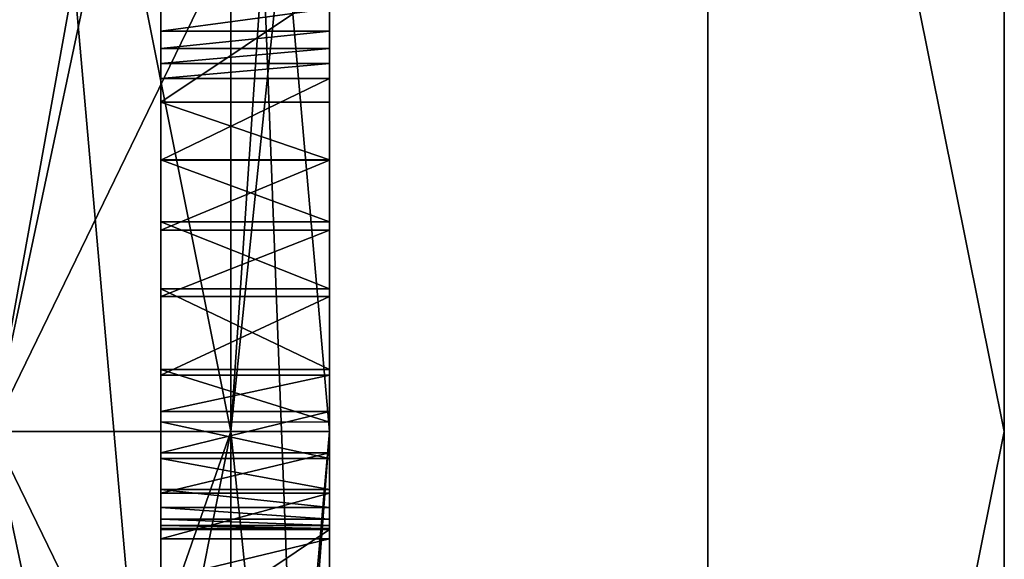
# Model space of a CAD drawing. Header units: millimetres. Extents: x -143 to 143, y -35 to 35.
# Tile 163 of 176: x 140.53 to 143.45, y -0.38 to 1.22. Entities that reach past the tile are written whole.
import ezdxf

# ---------------------------------------------------------------- set-up
doc = ezdxf.new("R2010")
doc.units = ezdxf.units.MM
doc.header["$LTSCALE"] = 65.185185
for name, color, linetype in [('1375', 7, 'CONTINUOUS'), ('1438', 7, 'CONTINUOUS'), ('1439', 7, 'CONTINUOUS'), ('1440', 7, 'CONTINUOUS'), ('1441', 7, 'CONTINUOUS'), ('1442', 7, 'CONTINUOUS'), ('1443', 7, 'CONTINUOUS'), ('1444', 7, 'CONTINUOUS'), ('1445', 7, 'CONTINUOUS'), ('1446', 7, 'CONTINUOUS'), ('1447', 7, 'CONTINUOUS'), ('1450', 7, 'CONTINUOUS'), ('1451', 7, 'CONTINUOUS'), ('1452', 7, 'CONTINUOUS'), ('1453', 7, 'CONTINUOUS'), ('1454', 7, 'CONTINUOUS'), ('1455', 7, 'CONTINUOUS'), ('1456', 7, 'CONTINUOUS'), ('1547', 7, 'CONTINUOUS'), ('1550', 7, 'CONTINUOUS'), ('1551', 7, 'CONTINUOUS'), ('1552', 7, 'CONTINUOUS'), ('1553', 7, 'CONTINUOUS'), ('1754', 7, 'CONTINUOUS'), ('1756', 7, 'CONTINUOUS'), ('1763', 7, 'CONTINUOUS'), ('1778', 7, 'CONTINUOUS')]:
    doc.layers.add(name, color=color, linetype=linetype)

msp = doc.modelspace()

# ---------------------------------------------------------------- linework, layer by layer
at = {"layer": '1375', "color": 7, "linetype": 'CONTINUOUS', "true_color": 0xe0f2ff}
for points in [[(143.45, 15.1593, -8.7433), (143.45, 17.5), (143.45, -15.1593, -8.7433), (143.45, 15.1593, -8.7433)], [(143.45, -15.1593, -8.7433), (143.45, 17.5), (143.45, -17.5), (143.45, -15.1593, -8.7433)], [(143.45, -17.5), (143.45, 17.5), (143.45, 15.1593, 8.7433), (143.45, -17.5)], [(143.45, 12.3784, -12.3704), (143.45, 15.1593, -8.7433), (143.45, -12.3784, -12.3704), (143.45, 12.3784, -12.3704)], [(143.45, -12.3784, -12.3704), (143.45, 15.1593, -8.7433), (143.45, -15.1593, -8.7433), (143.45, -12.3784, -12.3704)], [(143.45, -15.1593, 8.7433), (143.45, -17.5), (143.45, 15.1593, 8.7433), (143.45, -15.1593, 8.7433)], [(143.45, 12.3784, 12.3704), (143.45, -15.1593, 8.7433), (143.45, 15.1593, 8.7433), (143.45, 12.3784, 12.3704)], [(143.45, 8.7533, -15.1535), (143.45, 12.3784, -12.3704), (143.45, -8.7533, -15.1535), (143.45, 8.7533, -15.1535)], [(143.45, -8.7533, -15.1535), (143.45, 12.3784, -12.3704), (143.45, -12.3784, -12.3704), (143.45, -8.7533, -15.1535)], [(143.45, -12.3784, 12.3704), (143.45, -15.1593, 8.7433), (143.45, 12.3784, 12.3704), (143.45, -12.3784, 12.3704)], [(143.45, 8.7533, 15.1535), (143.45, -12.3784, 12.3704), (143.45, 12.3784, 12.3704), (143.45, 8.7533, 15.1535)], [(143.45, 4.5311, -16.9032), (143.45, 8.7533, -15.1535), (143.45, -4.5311, -16.9032), (143.45, 4.5311, -16.9032)], [(143.45, -4.5311, -16.9032), (143.45, 8.7533, -15.1535), (143.45, -8.7533, -15.1535), (143.45, -4.5311, -16.9032)], [(143.45, -8.7533, 15.1535), (143.45, -12.3784, 12.3704), (143.45, 8.7533, 15.1535), (143.45, -8.7533, 15.1535)], [(143.45, 4.5311, 16.9032), (143.45, -8.7533, 15.1535), (143.45, 8.7533, 15.1535), (143.45, 4.5311, 16.9032)], [(143.45, 0, -17.5), (143.45, 4.5311, -16.9032), (143.45, -4.5311, -16.9032), (143.45, 0, -17.5)], [(143.45, -4.5311, 16.9032), (143.45, -8.7533, 15.1535), (143.45, 4.5311, 16.9032), (143.45, -4.5311, 16.9032)], [(143.45, 0, 17.5), (143.45, -4.5311, 16.9032), (143.45, 4.5311, 16.9032), (143.45, 0, 17.5)]]:
    msp.add_3dface(points, dxfattribs=at)
at = {"layer": '1438', "color": 7, "linetype": 'CONTINUOUS', "true_color": 0xe0f2ff}
for points in [[(140.95, 1.3099, 11.5), (141.45, 1.3099, 11.5), (140.95, 0.9757, 11.5), (140.95, 1.3099, 11.5)], [(140.95, 0.9757, 11.5), (141.45, 1.3099, 11.5), (141.45, 0.9757, 11.5), (140.95, 0.9757, 11.5)]]:
    msp.add_3dface(points, dxfattribs=at)
at = {"layer": '1439', "color": 7, "linetype": 'CONTINUOUS', "true_color": 0xe0f2ff}
for points in [[(140.95, 0.9757, 11.5), (141.45, 0.9757, 11.5), (141.45, 0.9757, 13.0598), (140.95, 0.9757, 11.5)], [(140.95, 0.9757, 13.0598), (140.95, 0.9757, 11.5), (141.45, 0.9757, 13.0598), (140.95, 0.9757, 13.0598)]]:
    msp.add_3dface(points, dxfattribs=at)
at = {"layer": '1440', "color": 7, "linetype": 'CONTINUOUS', "true_color": 0xe0f2ff}
for points in [[(140.95, 0.9757, 13.0598), (141.45, 0.9757, 13.0598), (141.45, 0.8041, 13.2062), (140.95, 0.9757, 13.0598)], [(140.95, 0.9757, 13.0598), (141.45, 0.8041, 13.2062), (140.95, 0.8041, 13.2062), (140.95, 0.9757, 13.0598)], [(141.45, 0.8041, 13.2062), (141.45, 0.6208, 13.3281), (140.95, 0.8041, 13.2062), (141.45, 0.8041, 13.2062)], [(140.95, 0.8041, 13.2062), (141.45, 0.6208, 13.3281), (140.95, 0.6208, 13.3281), (140.95, 0.8041, 13.2062)]]:
    msp.add_3dface(points, dxfattribs=at)
at = {"layer": '1441', "color": 7, "linetype": 'CONTINUOUS', "true_color": 0xe0f2ff}
for points in [[(140.95, 0.6208, 13.3281), (141.45, 0.6208, 13.3281), (141.45, 0.4222, 13.41), (140.95, 0.6208, 13.3281)], [(140.95, 0.6208, 13.3281), (141.45, 0.4222, 13.41), (140.95, 0.4222, 13.41), (140.95, 0.6208, 13.3281)], [(141.45, 0.4222, 13.41), (141.45, 0.1834, 13.4395), (140.95, 0.4222, 13.41), (141.45, 0.4222, 13.41)], [(140.95, 0.4222, 13.41), (141.45, 0.1834, 13.4395), (140.95, 0.1834, 13.4395), (140.95, 0.4222, 13.41)]]:
    msp.add_3dface(points, dxfattribs=at)
at = {"layer": '1442', "color": 7, "linetype": 'CONTINUOUS', "true_color": 0xe0f2ff}
for points in [[(140.95, 0.1834, 13.4395), (141.45, 0.1834, 13.4395), (141.45, 0.0277, 13.4226), (140.95, 0.1834, 13.4395)], [(140.95, 0.1834, 13.4395), (141.45, 0.0277, 13.4226), (140.95, 0.0278, 13.4227), (140.95, 0.1834, 13.4395)], [(141.45, 0.0277, 13.4226), (141.45, -0.0807, 13.3817), (140.95, 0.0278, 13.4227), (141.45, 0.0277, 13.4226)], [(140.95, 0.0278, 13.4227), (141.45, -0.0807, 13.3817), (140.95, -0.0807, 13.3817), (140.95, 0.0278, 13.4227)]]:
    msp.add_3dface(points, dxfattribs=at)
at = {"layer": '1443', "color": 7, "linetype": 'CONTINUOUS', "true_color": 0xe0f2ff}
for points in [[(140.95, -0.0807, 13.3817), (141.45, -0.0807, 13.3817), (141.45, -0.1723, 13.3146), (140.95, -0.0807, 13.3817)], [(140.95, -0.0807, 13.3817), (141.45, -0.1723, 13.3146), (140.95, -0.1723, 13.3146), (140.95, -0.0807, 13.3817)], [(141.45, -0.1723, 13.3146), (141.45, -0.2252, 13.2455), (140.95, -0.1723, 13.3146), (141.45, -0.1723, 13.3146)], [(140.95, -0.1723, 13.3146), (141.45, -0.2252, 13.2455), (140.95, -0.2252, 13.2455), (140.95, -0.1723, 13.3146)]]:
    msp.add_3dface(points, dxfattribs=at)
at = {"layer": '1444', "color": 7, "linetype": 'CONTINUOUS', "true_color": 0xe0f2ff}
for points in [[(140.95, -0.2252, 13.2455), (141.45, -0.2252, 13.2455), (141.45, -0.2597, 13.1676), (140.95, -0.2252, 13.2455)], [(140.95, -0.2252, 13.2455), (141.45, -0.2597, 13.1676), (140.95, -0.2597, 13.1676), (140.95, -0.2252, 13.2455)], [(141.45, -0.2597, 13.1676), (141.45, -0.2788, 13.0928), (140.95, -0.2597, 13.1676), (141.45, -0.2597, 13.1676)], [(140.95, -0.2597, 13.1676), (141.45, -0.2788, 13.0928), (140.95, -0.2788, 13.0928), (140.95, -0.2597, 13.1676)]]:
    msp.add_3dface(points, dxfattribs=at)
at = {"layer": '1445', "color": 7, "linetype": 'CONTINUOUS', "true_color": 0xe0f2ff}
for points in [[(140.95, -0.2788, 13.0928), (141.45, -0.2788, 13.0928), (141.45, -0.2879, 13.0189), (140.95, -0.2788, 13.0928)], [(140.95, -0.2788, 13.0928), (141.45, -0.2879, 13.0189), (140.95, -0.2879, 13.0189), (140.95, -0.2788, 13.0928)], [(141.45, -0.2879, 13.0189), (141.45, -0.2912, 12.936), (140.95, -0.2879, 13.0189), (141.45, -0.2879, 13.0189)], [(140.95, -0.2879, 13.0189), (141.45, -0.2912, 12.936), (140.95, -0.2912, 12.936), (140.95, -0.2879, 13.0189)]]:
    msp.add_3dface(points, dxfattribs=at)
at = {"layer": '1446', "color": 7, "linetype": 'CONTINUOUS', "true_color": 0xe0f2ff}
for points in [[(140.95, -0.2912, 12.936), (141.45, -0.2912, 12.936), (141.45, -0.2912, 11.5), (140.95, -0.2912, 12.936)], [(140.95, -0.2912, 11.5), (140.95, -0.2912, 12.936), (141.45, -0.2912, 11.5), (140.95, -0.2912, 11.5)]]:
    msp.add_3dface(points, dxfattribs=at)
at = {"layer": '1447', "color": 7, "linetype": 'CONTINUOUS', "true_color": 0xe0f2ff}
for points in [[(140.95, -0.2912, 11.5), (141.45, -0.2912, 11.5), (140.95, -0.6254, 11.5), (140.95, -0.2912, 11.5)], [(140.95, -0.6254, 11.5), (141.45, -0.2912, 11.5), (141.45, -0.6254, 11.5), (140.95, -0.6254, 11.5)]]:
    msp.add_3dface(points, dxfattribs=at)
at = {"layer": '1450', "color": 7, "linetype": 'CONTINUOUS', "true_color": 0xe0f2ff}
for points in [[(141.45, -0.4392, 13.5333), (141.45, -0.3188, 13.6145), (140.95, -0.4392, 13.5333), (141.45, -0.4392, 13.5333)], [(140.95, -0.4392, 13.5333), (141.45, -0.3188, 13.6145), (140.95, -0.3188, 13.6145), (140.95, -0.4392, 13.5333)]]:
    msp.add_3dface(points, dxfattribs=at)
at = {"layer": '1451', "color": 7, "linetype": 'CONTINUOUS', "true_color": 0xe0f2ff}
for points in [[(141.45, -0.1832, 13.6709), (141.45, -0.0638, 13.7016), (140.95, -0.1832, 13.6709), (141.45, -0.1832, 13.6709)], [(140.95, -0.1832, 13.6709), (141.45, -0.0638, 13.7016), (140.95, -0.0638, 13.7016), (140.95, -0.1832, 13.6709)], [(140.95, -0.3188, 13.6145), (141.45, -0.3188, 13.6145), (141.45, -0.1832, 13.6709), (140.95, -0.3188, 13.6145)], [(140.95, -0.3188, 13.6145), (141.45, -0.1832, 13.6709), (140.95, -0.1832, 13.6709), (140.95, -0.3188, 13.6145)]]:
    msp.add_3dface(points, dxfattribs=at)
at = {"layer": '1452', "color": 7, "linetype": 'CONTINUOUS', "true_color": 0xe0f2ff}
for points in [[(141.45, 0.0591, 13.7186), (141.45, 0.1669, 13.7242), (140.95, 0.0591, 13.7186), (141.45, 0.0591, 13.7186)], [(140.95, 0.0591, 13.7186), (141.45, 0.1669, 13.7242), (140.95, 0.1669, 13.7242), (140.95, 0.0591, 13.7186)], [(140.95, -0.0638, 13.7016), (141.45, -0.0638, 13.7016), (141.45, 0.0591, 13.7186), (140.95, -0.0638, 13.7016)], [(140.95, -0.0638, 13.7016), (141.45, 0.0591, 13.7186), (140.95, 0.0591, 13.7186), (140.95, -0.0638, 13.7016)]]:
    msp.add_3dface(points, dxfattribs=at)
at = {"layer": '1453', "color": 7, "linetype": 'CONTINUOUS', "true_color": 0xe0f2ff}
for points in [[(141.45, 0.3997, 13.7011), (141.45, 0.5964, 13.6383), (140.95, 0.3997, 13.7011), (141.45, 0.3997, 13.7011)], [(140.95, 0.3997, 13.7011), (141.45, 0.5964, 13.6383), (140.95, 0.5964, 13.6383), (140.95, 0.3997, 13.7011)], [(140.95, 0.1669, 13.7242), (141.45, 0.1669, 13.7242), (141.45, 0.3997, 13.7011), (140.95, 0.1669, 13.7242)], [(140.95, 0.1669, 13.7242), (141.45, 0.3997, 13.7011), (140.95, 0.3997, 13.7011), (140.95, 0.1669, 13.7242)]]:
    msp.add_3dface(points, dxfattribs=at)
at = {"layer": '1454', "color": 7, "linetype": 'CONTINUOUS', "true_color": 0xe0f2ff}
for points in [[(141.45, 0.8036, 13.5223), (141.45, 1.0458, 13.3404), (140.95, 0.8038, 13.5222), (141.45, 0.8036, 13.5223)], [(140.95, 0.8038, 13.5222), (141.45, 1.0458, 13.3404), (140.95, 1.0458, 13.3404), (140.95, 0.8038, 13.5222)], [(140.95, 0.5964, 13.6383), (141.45, 0.8036, 13.5223), (140.95, 0.8038, 13.5222), (140.95, 0.5964, 13.6383)], [(140.95, 0.5964, 13.6383), (141.45, 0.5964, 13.6383), (141.45, 0.8036, 13.5223), (140.95, 0.5964, 13.6383)]]:
    msp.add_3dface(points, dxfattribs=at)
at = {"layer": '1455', "color": 7, "linetype": 'CONTINUOUS', "true_color": 0xe0f2ff}
for points in [[(141.45, 1.09, 13.4126), (141.45, 1.1338, 13.4756), (140.95, 1.09, 13.4126), (141.45, 1.09, 13.4126)], [(140.95, 1.09, 13.4126), (141.45, 1.1338, 13.4756), (140.95, 1.1338, 13.4756), (140.95, 1.09, 13.4126)], [(140.95, 1.0458, 13.3404), (141.45, 1.0458, 13.3404), (141.45, 1.09, 13.4126), (140.95, 1.0458, 13.3404)], [(140.95, 1.0458, 13.3404), (141.45, 1.09, 13.4126), (140.95, 1.09, 13.4126), (140.95, 1.0458, 13.3404)]]:
    msp.add_3dface(points, dxfattribs=at)
at = {"layer": '1456', "color": 7, "linetype": 'CONTINUOUS', "true_color": 0xe0f2ff}
for points in [[(141.45, 1.1859, 13.5357), (141.45, 1.2532, 13.595), (140.95, 1.1859, 13.5356), (141.45, 1.1859, 13.5357)], [(140.95, 1.1859, 13.5356), (141.45, 1.2532, 13.595), (140.95, 1.2532, 13.595), (140.95, 1.1859, 13.5356)], [(140.95, 1.1338, 13.4756), (141.45, 1.1338, 13.4756), (141.45, 1.1859, 13.5357), (140.95, 1.1338, 13.4756)], [(140.95, 1.1338, 13.4756), (141.45, 1.1859, 13.5357), (140.95, 1.1859, 13.5356), (140.95, 1.1338, 13.4756)]]:
    msp.add_3dface(points, dxfattribs=at)
at = {"layer": '1547', "color": 7, "linetype": 'CONTINUOUS', "true_color": 0xe0f2ff}
for points in [[(141.1572, 3.9138, 7.3114), (141.1571, 0, 8.2929), (141.45, 4.3457, 7.8813), (141.1572, 3.9138, 7.3114)], [(141.45, 4.3457, 7.8813), (141.1571, 0, 8.2929), (141.45, 0, 9), (141.45, 4.3457, 7.8813)], [(140.45, 2.0224, 7.7402), (140.45, 0, 8), (141.1572, 3.9138, 7.3114), (140.45, 2.0224, 7.7402)], [(141.1572, 3.9138, 7.3114), (140.45, 0, 8), (141.1571, 0, 8.2929), (141.1572, 3.9138, 7.3114)], [(140.45, 0, 8), (140.45, -2.0224, 7.7402), (141.1571, 0, 8.2929), (140.45, 0, 8)], [(141.1571, 0, 8.2929), (140.45, -2.0224, 7.7402), (141.1572, -3.9138, 7.3114), (141.1571, 0, 8.2929)], [(141.1571, 0, 8.2929), (141.1572, -3.9138, 7.3114), (141.45, 0, 9), (141.1571, 0, 8.2929)], [(141.45, 0, 9), (141.1572, -3.9138, 7.3114), (141.45, -4.3457, 7.8813), (141.45, 0, 9)]]:
    msp.add_3dface(points, dxfattribs=at)
at = {"layer": '1550', "color": 7, "linetype": 'CONTINUOUS', "true_color": 0xe0f2ff}
for points in [[(140.45, 0, -20.5), (140.45, 10.25, -17.7535), (142.5713, 4.3662, -19.1294), (140.45, 0, -20.5)], [(143.45, 4.5311, -16.9032), (143.45, 0, -17.5), (142.5713, 4.3662, -19.1294), (143.45, 4.5311, -16.9032)], [(140.45, 0, -20.5), (142.5713, 4.3662, -19.1294), (142.5713, -4.3662, -19.1294), (140.45, 0, -20.5)], [(142.5713, 4.3662, -19.1294), (143.45, 0, -17.5), (142.5713, -4.3662, -19.1294), (142.5713, 4.3662, -19.1294)], [(140.45, -10.25, -17.7535), (140.45, 0, -20.5), (142.5713, -4.3662, -19.1294), (140.45, -10.25, -17.7535)], [(143.45, 0, -17.5), (143.45, -4.5311, -16.9032), (142.5713, -4.3662, -19.1294), (143.45, 0, -17.5)]]:
    msp.add_3dface(points, dxfattribs=at)
at = {"layer": '1551', "color": 7, "linetype": 'CONTINUOUS', "true_color": 0xe0f2ff}
for points in [[(140.45, 10.25, 17.7535), (140.45, 0, 20.5), (142.5713, 4.3662, 19.1294), (140.45, 10.25, 17.7535)], [(143.45, 0, 17.5), (143.45, 4.5311, 16.9032), (142.5713, 4.3662, 19.1294), (143.45, 0, 17.5)], [(140.45, 0, 20.5), (142.5713, -4.3662, 19.1294), (142.5713, 4.3662, 19.1294), (140.45, 0, 20.5)], [(142.5713, -4.3662, 19.1294), (143.45, 0, 17.5), (142.5713, 4.3662, 19.1294), (142.5713, -4.3662, 19.1294)], [(140.45, 0, 20.5), (140.45, -10.25, 17.7535), (142.5713, -4.3662, 19.1294), (140.45, 0, 20.5)], [(143.45, -4.5311, 16.9032), (143.45, 0, 17.5), (142.5713, -4.3662, 19.1294), (143.45, -4.5311, 16.9032)]]:
    msp.add_3dface(points, dxfattribs=at)
at = {"layer": '1552', "color": 7, "linetype": 'CONTINUOUS', "true_color": 0xe0f2ff}
for points in [[(140.45, -3.5355, 3.5355), (140.45, 0, 5), (141.1571, -3.3284, 3.3284), (140.45, -3.5355, 3.5355)], [(140.45, 0, 5), (141.1571, 0, 4.7071), (141.1571, -3.3284, 3.3284), (140.45, 0, 5)], [(140.45, 0, -5), (140.45, -3.5355, -3.5355), (141.1571, 0, -4.7071), (140.45, 0, -5)], [(140.45, -3.5355, -3.5355), (141.1571, -3.3284, -3.3284), (141.1571, 0, -4.7071), (140.45, -3.5355, -3.5355)], [(141.1571, 0, 4.7071), (141.45, 0, 4), (141.45, -2.826, 2.8309), (141.1571, 0, 4.7071)], [(141.1571, 0, -4.7071), (141.1571, -3.3284, -3.3284), (141.45, 0, -4), (141.1571, 0, -4.7071)], [(141.45, 0, -4), (141.1571, -3.3284, -3.3284), (141.45, -2.826, -2.8309), (141.45, 0, -4)], [(141.1571, -3.3284, 3.3284), (141.1571, 0, 4.7071), (141.45, -2.826, 2.8309), (141.1571, -3.3284, 3.3284)]]:
    msp.add_3dface(points, dxfattribs=at)
at = {"layer": '1553', "color": 7, "linetype": 'CONTINUOUS', "true_color": 0xe0f2ff}
for points in [[(140.45, 0, 5), (140.45, 3.5355, 3.5355), (141.1571, 0, 4.7071), (140.45, 0, 5)], [(141.1571, 0, 4.7071), (140.45, 3.5355, 3.5355), (141.1571, 3.3284, 3.3284), (141.1571, 0, 4.7071)], [(140.45, 3.5355, -3.5355), (140.45, 0, -5), (141.1571, 3.3284, -3.3284), (140.45, 3.5355, -3.5355)], [(140.45, 0, -5), (141.1571, 0, -4.7071), (141.1571, 3.3284, -3.3284), (140.45, 0, -5)], [(141.45, 0, 4), (141.1571, 0, 4.7071), (141.1571, 3.3284, 3.3284), (141.45, 0, 4)], [(141.45, 0, 4), (141.1571, 3.3284, 3.3284), (141.45, 2.826, 2.8309), (141.45, 0, 4)], [(141.1571, 3.3284, -3.3284), (141.1571, 0, -4.7071), (141.45, 2.826, -2.8309), (141.1571, 3.3284, -3.3284)], [(141.1571, 0, -4.7071), (141.45, 0, -4), (141.45, 2.826, -2.8309), (141.1571, 0, -4.7071)]]:
    msp.add_3dface(points, dxfattribs=at)
at = {"layer": '1754', "color": 7, "linetype": 'CONTINUOUS', "true_color": 0xe0f2ff}
for points in [[(141.45, 3.8271, 11.5), (141.45, 4.3457, 7.8813), (141.45, 0, 9), (141.45, 3.8271, 11.5)], [(141.45, 3.4929, 11.5), (141.45, 3.8271, 11.5), (141.45, 0, 9), (141.45, 3.4929, 11.5)], [(141.45, -0.3188, 13.6145), (141.45, -0.4392, 13.5333), (141.45, 3.7201, 17.1), (141.45, -0.3188, 13.6145)], [(141.45, -0.1832, 13.6709), (141.45, -0.3188, 13.6145), (141.45, 3.7201, 17.1), (141.45, -0.1832, 13.6709)], [(141.45, -0.4392, 13.5333), (141.45, -1.1825, 13.262), (141.45, 3.7201, 17.1), (141.45, -0.4392, 13.5333)], [(141.45, -0.0638, 13.7016), (141.45, -0.1832, 13.6709), (141.45, 3.7201, 17.1), (141.45, -0.0638, 13.7016)], [(141.45, 0.0591, 13.7186), (141.45, -0.0638, 13.7016), (141.45, 3.7201, 17.1), (141.45, 0.0591, 13.7186)], [(141.45, 0.1669, 13.7242), (141.45, 0.0591, 13.7186), (141.45, 3.7201, 17.1), (141.45, 0.1669, 13.7242)], [(141.45, 0.3997, 13.7011), (141.45, 0.1669, 13.7242), (141.45, 3.7201, 17.1), (141.45, 0.3997, 13.7011)], [(141.45, 0.5964, 13.6383), (141.45, 0.3997, 13.7011), (141.45, 3.7201, 17.1), (141.45, 0.5964, 13.6383)], [(141.45, 0.8036, 13.5223), (141.45, 0.5964, 13.6383), (141.45, 3.7201, 17.1), (141.45, 0.8036, 13.5223)], [(141.45, 1.1338, 13.4756), (141.45, 0.8036, 13.5223), (141.45, 3.7201, 17.1), (141.45, 1.1338, 13.4756)], [(141.45, 1.1859, 13.5357), (141.45, 1.1338, 13.4756), (141.45, 3.7201, 17.1), (141.45, 1.1859, 13.5357)], [(141.45, 1.2532, 13.595), (141.45, 1.1859, 13.5357), (141.45, 3.7201, 17.1), (141.45, 1.2532, 13.595)], [(141.45, -2.8617, 13.6409), (141.45, -3.0106, 13.5757), (141.45, 3.7201, 17.1), (141.45, -2.8617, 13.6409)], [(141.45, 3.7201, 17.1), (141.45, -3.0106, 13.5757), (141.45, -3.7201, 17.1), (141.45, 3.7201, 17.1)], [(141.45, -2.6767, 13.6891), (141.45, -2.8617, 13.6409), (141.45, 3.7201, 17.1), (141.45, -2.6767, 13.6891)], [(141.45, -2.4841, 13.7155), (141.45, -2.6767, 13.6891), (141.45, 3.7201, 17.1), (141.45, -2.4841, 13.7155)], [(141.45, -2.2926, 13.7242), (141.45, -2.4841, 13.7155), (141.45, 3.7201, 17.1), (141.45, -2.2926, 13.7242)], [(141.45, -2.0417, 13.7114), (141.45, -2.2926, 13.7242), (141.45, 3.7201, 17.1), (141.45, -2.0417, 13.7114)], [(141.45, -1.8391, 13.6769), (141.45, -2.0417, 13.7114), (141.45, 3.7201, 17.1), (141.45, -1.8391, 13.6769)], [(141.45, -1.6615, 13.624), (141.45, -1.8391, 13.6769), (141.45, 3.7201, 17.1), (141.45, -1.6615, 13.624)], [(141.45, -1.5259, 13.5617), (141.45, -1.6615, 13.624), (141.45, 3.7201, 17.1), (141.45, -1.5259, 13.5617)], [(141.45, -1.4146, 13.4918), (141.45, -1.5259, 13.5617), (141.45, 3.7201, 17.1), (141.45, -1.4146, 13.4918)], [(141.45, -1.3301, 13.424), (141.45, -1.4146, 13.4918), (141.45, 3.7201, 17.1), (141.45, -1.3301, 13.424)], [(141.45, -1.2564, 13.3483), (141.45, -1.3301, 13.424), (141.45, 3.7201, 17.1), (141.45, -1.2564, 13.3483)], [(141.45, -1.1825, 13.262), (141.45, -1.2564, 13.3483), (141.45, 3.7201, 17.1), (141.45, -1.1825, 13.262)], [(141.45, 2.911, 11.5), (141.45, 3.4929, 11.5), (141.45, 0, 9), (141.45, 2.911, 11.5)], [(141.45, 2.5768, 11.5), (141.45, 2.911, 11.5), (141.45, 0, 9), (141.45, 2.5768, 11.5)], [(141.45, 2.5768, 13.0598), (141.45, 2.5768, 11.5), (141.45, 0, 9), (141.45, 2.5768, 13.0598)], [(141.45, 2.4052, 13.2062), (141.45, 2.5768, 13.0598), (141.45, 0, 9), (141.45, 2.4052, 13.2062)], [(141.45, 1.3099, 11.5), (141.45, 2.4052, 13.2062), (141.45, 0, 9), (141.45, 1.3099, 11.5)], [(141.45, 0.9757, 11.5), (141.45, 1.3099, 11.5), (141.45, 0, 9), (141.45, 0.9757, 11.5)], [(141.45, 0.8036, 13.5223), (141.45, 1.1338, 13.4756), (141.45, 1.09, 13.4126), (141.45, 0.8036, 13.5223)], [(141.45, 1.0458, 13.3404), (141.45, 0.8036, 13.5223), (141.45, 1.09, 13.4126), (141.45, 1.0458, 13.3404)], [(141.45, 0.9757, 13.0598), (141.45, 0.9757, 11.5), (141.45, 0, 9), (141.45, 0.9757, 13.0598)], [(141.45, 0.8041, 13.2062), (141.45, 0.9757, 13.0598), (141.45, 0, 9), (141.45, 0.8041, 13.2062)], [(141.45, 0.6208, 13.3281), (141.45, 0.8041, 13.2062), (141.45, 0, 9), (141.45, 0.6208, 13.3281)], [(141.45, 0.4222, 13.41), (141.45, 0.6208, 13.3281), (141.45, 0, 9), (141.45, 0.4222, 13.41)], [(141.45, 0.1834, 13.4395), (141.45, 0.4222, 13.41), (141.45, 0, 9), (141.45, 0.1834, 13.4395)], [(141.45, 0.0277, 13.4226), (141.45, 0.1834, 13.4395), (141.45, 0, 9), (141.45, 0.0277, 13.4226)], [(141.45, -0.0807, 13.3817), (141.45, 0.0277, 13.4226), (141.45, 0, 9), (141.45, -0.0807, 13.3817)], [(141.45, -0.2912, 11.5), (141.45, -0.0807, 13.3817), (141.45, 0, 9), (141.45, -0.2912, 11.5)], [(141.45, -0.2912, 11.5), (141.45, 0, 9), (141.45, -4.3457, 7.8813), (141.45, -0.2912, 11.5)], [(141.45, -0.1723, 13.3146), (141.45, -0.0807, 13.3817), (141.45, -0.2912, 11.5), (141.45, -0.1723, 13.3146)], [(141.45, -0.2252, 13.2455), (141.45, -0.1723, 13.3146), (141.45, -0.2912, 11.5), (141.45, -0.2252, 13.2455)], [(141.45, -0.2597, 13.1676), (141.45, -0.2252, 13.2455), (141.45, -0.2912, 11.5), (141.45, -0.2597, 13.1676)], [(141.45, -0.2788, 13.0928), (141.45, -0.2597, 13.1676), (141.45, -0.2912, 11.5), (141.45, -0.2788, 13.0928)], [(141.45, -0.2879, 13.0189), (141.45, -0.2788, 13.0928), (141.45, -0.2912, 11.5), (141.45, -0.2879, 13.0189)], [(141.45, -0.2912, 12.936), (141.45, -0.2879, 13.0189), (141.45, -0.2912, 11.5), (141.45, -0.2912, 12.936)], [(141.45, -0.6254, 11.5), (141.45, -0.2912, 11.5), (141.45, -4.3457, 7.8813), (141.45, -0.6254, 11.5)]]:
    msp.add_3dface(points, dxfattribs=at)
at = {"layer": '1756', "color": 7, "linetype": 'CONTINUOUS', "true_color": 0xe0f2ff}
for points in [[(141.45, -4, 0), (141.45, -3.6949, 1.5323), (141.45, 4, 0), (141.45, -4, 0)], [(141.45, -4, 0), (141.45, 4, 0), (141.45, 3.6949, -1.5323), (141.45, -4, 0)], [(141.45, -3.6949, 1.5323), (141.45, 3.6949, 1.5323), (141.45, 4, 0), (141.45, -3.6949, 1.5323)], [(141.45, -3.6949, -1.5323), (141.45, -4, 0), (141.45, 3.6949, -1.5323), (141.45, -3.6949, -1.5323)], [(141.45, -3.6949, -1.5323), (141.45, 3.6949, -1.5323), (141.45, 2.826, -2.8309), (141.45, -3.6949, -1.5323)], [(141.45, -3.6949, 1.5323), (141.45, -2.826, 2.8309), (141.45, 3.6949, 1.5323), (141.45, -3.6949, 1.5323)], [(141.45, -2.826, 2.8309), (141.45, 2.826, 2.8309), (141.45, 3.6949, 1.5323), (141.45, -2.826, 2.8309)], [(141.45, -2.826, 2.8309), (141.45, 0, 4), (141.45, 2.826, 2.8309), (141.45, -2.826, 2.8309)], [(141.45, 0, -4), (141.45, -2.826, -2.8309), (141.45, 2.826, -2.8309), (141.45, 0, -4)], [(141.45, -2.826, -2.8309), (141.45, -3.6949, -1.5323), (141.45, 2.826, -2.8309), (141.45, -2.826, -2.8309)]]:
    msp.add_3dface(points, dxfattribs=at)
at = {"layer": '1763', "color": 7, "linetype": 'CONTINUOUS', "true_color": 0xe0f2ff}
for points in [[(140.95, 1.3099, 12.936), (140.95, 1.3099, 11.5), (140.95, 0.9757, 11.5), (140.95, 1.3099, 12.936)], [(140.95, 1.3099, 12.936), (140.95, 0.9757, 11.5), (140.95, 1.2532, 13.595), (140.95, 1.3099, 12.936)], [(140.95, 0.9757, 11.5), (140.95, 1.1859, 13.5356), (140.95, 1.2532, 13.595), (140.95, 0.9757, 11.5)], [(140.95, 0.9757, 11.5), (140.95, 1.1338, 13.4756), (140.95, 1.1859, 13.5356), (140.95, 0.9757, 11.5)], [(140.95, 0.9757, 11.5), (140.95, 1.09, 13.4126), (140.95, 1.1338, 13.4756), (140.95, 0.9757, 11.5)], [(140.95, 0.9757, 11.5), (140.95, 1.0458, 13.3404), (140.95, 1.09, 13.4126), (140.95, 0.9757, 11.5)], [(140.95, 0.9757, 11.5), (140.95, 0.9757, 13.0598), (140.95, 1.0458, 13.3404), (140.95, 0.9757, 11.5)], [(140.95, 0.9757, 13.0598), (140.95, 0.8041, 13.2062), (140.95, 1.0458, 13.3404), (140.95, 0.9757, 13.0598)], [(140.95, 0.8041, 13.2062), (140.95, 0.8038, 13.5222), (140.95, 1.0458, 13.3404), (140.95, 0.8041, 13.2062)], [(140.95, 0.8041, 13.2062), (140.95, 0.6208, 13.3281), (140.95, 0.8038, 13.5222), (140.95, 0.8041, 13.2062)], [(140.95, 0.6208, 13.3281), (140.95, 0.5964, 13.6383), (140.95, 0.8038, 13.5222), (140.95, 0.6208, 13.3281)], [(140.95, 0.6208, 13.3281), (140.95, 0.4222, 13.41), (140.95, 0.5964, 13.6383), (140.95, 0.6208, 13.3281)], [(140.95, 0.4222, 13.41), (140.95, 0.3997, 13.7011), (140.95, 0.5964, 13.6383), (140.95, 0.4222, 13.41)], [(140.95, 0.4222, 13.41), (140.95, 0.1834, 13.4395), (140.95, 0.3997, 13.7011), (140.95, 0.4222, 13.41)], [(140.95, 0.1834, 13.4395), (140.95, 0.1669, 13.7242), (140.95, 0.3997, 13.7011), (140.95, 0.1834, 13.4395)], [(140.95, 0.1834, 13.4395), (140.95, 0.0278, 13.4227), (140.95, 0.1669, 13.7242), (140.95, 0.1834, 13.4395)], [(140.95, 0.0278, 13.4227), (140.95, 0.0591, 13.7186), (140.95, 0.1669, 13.7242), (140.95, 0.0278, 13.4227)], [(140.95, 0.0278, 13.4227), (140.95, -0.0638, 13.7016), (140.95, 0.0591, 13.7186), (140.95, 0.0278, 13.4227)], [(140.95, 0.0278, 13.4227), (140.95, -0.0807, 13.3817), (140.95, -0.0638, 13.7016), (140.95, 0.0278, 13.4227)], [(140.95, -0.0807, 13.3817), (140.95, -0.1723, 13.3146), (140.95, -0.0638, 13.7016), (140.95, -0.0807, 13.3817)], [(140.95, -0.1723, 13.3146), (140.95, -0.1832, 13.6709), (140.95, -0.0638, 13.7016), (140.95, -0.1723, 13.3146)], [(140.95, -0.1723, 13.3146), (140.95, -0.2252, 13.2455), (140.95, -0.1832, 13.6709), (140.95, -0.1723, 13.3146)], [(140.95, -0.2252, 13.2455), (140.95, -0.2597, 13.1676), (140.95, -0.1832, 13.6709), (140.95, -0.2252, 13.2455)], [(140.95, -0.2597, 13.1676), (140.95, -0.2788, 13.0928), (140.95, -0.1832, 13.6709), (140.95, -0.2597, 13.1676)], [(140.95, -0.2788, 13.0928), (140.95, -0.3188, 13.6145), (140.95, -0.1832, 13.6709), (140.95, -0.2788, 13.0928)], [(140.95, -0.2788, 13.0928), (140.95, -0.2879, 13.0189), (140.95, -0.3188, 13.6145), (140.95, -0.2788, 13.0928)], [(140.95, -0.2879, 13.0189), (140.95, -0.2912, 12.936), (140.95, -0.3188, 13.6145), (140.95, -0.2879, 13.0189)], [(140.95, -0.2912, 12.936), (140.95, -0.2912, 11.5), (140.95, -0.6254, 11.5), (140.95, -0.2912, 12.936)], [(140.95, -0.2912, 12.936), (140.95, -0.6254, 11.5), (140.95, -0.3188, 13.6145), (140.95, -0.2912, 12.936)], [(140.95, -0.6254, 11.5), (140.95, -0.4392, 13.5333), (140.95, -0.3188, 13.6145), (140.95, -0.6254, 11.5)]]:
    msp.add_3dface(points, dxfattribs=at)
at = {"layer": '1778', "color": 7, "linetype": 'CONTINUOUS', "true_color": 0xe0f2ff}
for points in [[(140.45, -4.0854, 18.0433), (140.45, 4.0854, 18.0433), (141.1571, -3.9323, 17.7774), (140.45, -4.0854, 18.0433)], [(140.45, 4.0854, 18.0433), (141.1571, 3.9323, 17.7774), (141.1571, -3.9323, 17.7774), (140.45, 4.0854, 18.0433)], [(141.45, 3.7201, 17.1), (141.45, -3.7201, 17.1), (141.1571, 3.9323, 17.7774), (141.45, 3.7201, 17.1)], [(141.1571, 3.9323, 17.7774), (141.45, -3.7201, 17.1), (141.1571, -3.9323, 17.7774), (141.1571, 3.9323, 17.7774)]]:
    msp.add_3dface(points, dxfattribs=at)

doc.saveas('drawing.dxf')
